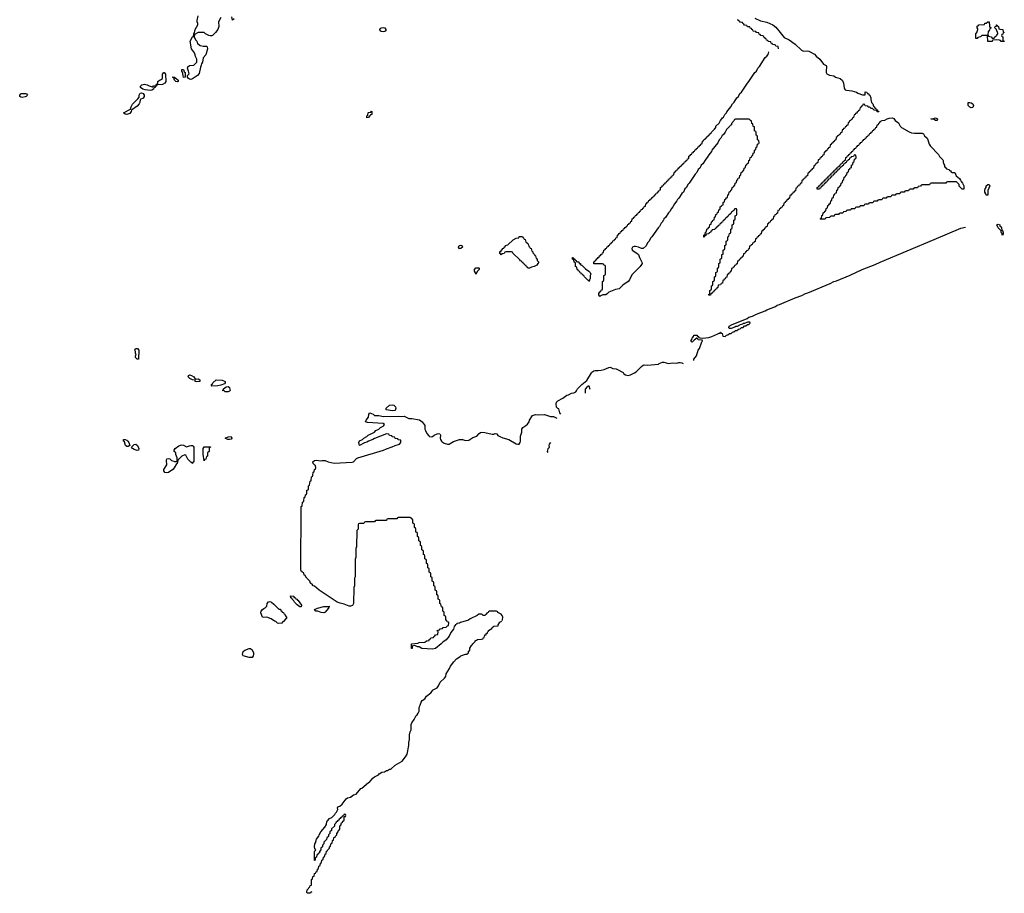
# Model space of a CAD drawing. Header units: inches. Extents: x 2710028 to 2964570, y 496606 to 722708.
# Tile 20 of 228: x 2762336 to 2775532, y 613726 to 625440. Entities that reach past the tile are written whole.
import ezdxf

# ---------------------------------------------------------------- set-up
doc = ezdxf.new("R2010")
doc.units = ezdxf.units.IN
doc.header["$MEASUREMENT"] = 0
for name, color, linetype in [('C7661', 7, 'Continuous'), ('C7662', 7, 'Continuous'), ('C7672', 7, 'Continuous')]:
    doc.layers.add(name, color=color, linetype=linetype)

msp = doc.modelspace()

# ---------------------------------------------------------------- linework, layer by layer
at = {"layer": 'C7661', "color": 6}
for points in [[(2768804, 617384), (2768808, 617392), (2768809, 617430), (2768802, 617450), (2768789, 617469), (2768746, 617490), (2768742, 617502), (2768727, 617507), (2768633, 617507), (2768618, 617502), (2768614, 617490), (2768597, 617483), (2768590, 617469), (2768578, 617462), (2768570, 617450), (2768548, 617450), (2768528, 617468), (2768490, 617469), (2768465, 617450), (2768373, 617407), (2768350, 617389), (2768242, 617358), (2768229, 617349), (2768194, 617346), (2768192, 617330), (2768172, 617328), (2768172, 617312), (2768158, 617302), (2768150, 617269), (2768116, 617224), (2768090, 617175), (2768050, 617125), (2768006, 617094), (2767984, 617070), (2767910, 617010), (2767870, 616998), (2767726, 617010), (2767690, 617029), (2767669, 617029), (2767650, 617042), (2767630, 617048), (2767598, 617042), (2767594, 617010), (2767586, 617010), (2767586, 617070), (2767670, 617082), (2767691, 617091), (2767767, 617093), (2767790, 617112), (2767822, 617118), (2767826, 617130), (2767842, 617138), (2767846, 617150), (2767882, 617158), (2767886, 617170), (2767902, 617178), (2767910, 617194), (2767942, 617198), (2767946, 617230), (2767942, 617242), (2767926, 617250), (2767962, 617258), (2767970, 617272), (2768002, 617278), (2768010, 617292), (2768050, 617294), (2768070, 617314), (2768082, 617318), (2768086, 617350), (2768082, 617362), (2768067, 617367), (2768062, 617382), (2768046, 617390), (2768046, 617430), (2768042, 617442), (2768026, 617450), (2768026, 617490), (2768022, 617502), (2768006, 617510), (2768006, 617550), (2768002, 617562), (2767987, 617567), (2767982, 617602), (2767966, 617610), (2767966, 617650), (2767962, 617662), (2767946, 617670), (2767946, 617710), (2767942, 617722), (2767926, 617730), (2767926, 617770), (2767922, 617782), (2767906, 617790), (2767906, 617830), (2767902, 617842), (2767886, 617850), (2767886, 617890), (2767882, 617902), (2767866, 617910), (2767866, 617950), (2767862, 617962), (2767846, 617970), (2767846, 618010), (2767842, 618022), (2767826, 618030), (2767826, 618070), (2767822, 618082), (2767806, 618090), (2767806, 618130), (2767802, 618142), (2767786, 618150), (2767786, 618190), (2767782, 618202), (2767766, 618210), (2767766, 618250), (2767762, 618262), (2767746, 618270), (2767746, 618310), (2767742, 618322), (2767726, 618330), (2767726, 618370), (2767722, 618382), (2767706, 618390), (2767706, 618430), (2767702, 618442), (2767686, 618450), (2767686, 618490), (2767682, 618502), (2767666, 618510), (2767666, 618550), (2767662, 618562), (2767646, 618570), (2767646, 618610), (2767642, 618622), (2767626, 618630), (2767626, 618670), (2767622, 618682), (2767606, 618690), (2767606, 618730), (2767602, 618742), (2767587, 618747), (2767582, 618762), (2767570, 618766), (2767410, 618766), (2767398, 618762), (2767390, 618746), (2767270, 618746), (2767258, 618742), (2767250, 618726), (2767110, 618726), (2767098, 618722), (2767090, 618706), (2766970, 618706), (2766958, 618702), (2766950, 618686), (2766890, 618686), (2766878, 618682), (2766874, 618670), (2766874, 618610), (2766854, 618590), (2766851, 618370), (2766842, 618350), (2766842, 618230), (2766833, 618207), (2766832, 618190), (2766831, 617970), (2766822, 617950), (2766822, 617850), (2766813, 617827), (2766811, 617610), (2766796, 617584), (2766770, 617574), (2766750, 617578), (2766685, 617605), (2766630, 617616), (2766591, 617631), (2766349, 617790), (2766285, 617845), (2766269, 617850), (2766262, 617862), (2766229, 617890), (2766228, 617908), (2766186, 617950), (2766182, 617962), (2766170, 617966), (2766166, 617986), (2766148, 617990), (2766142, 618022), (2766128, 618028), (2766122, 618042), (2766110, 618046), (2766106, 618070), (2766107, 618907), (2766110, 618914), (2766122, 618918), (2766128, 618972), (2766142, 618978), (2766146, 618990), (2766148, 619032), (2766162, 619038), (2766166, 619070), (2766182, 619078), (2766186, 619090), (2766186, 619130), (2766202, 619138), (2766206, 619150), (2766206, 619190), (2766222, 619198), (2766228, 619252), (2766242, 619258), (2766248, 619312), (2766262, 619318), (2766266, 619330), (2766268, 619372), (2766282, 619378), (2766286, 619410), (2766302, 619418), (2766306, 619430), (2766302, 619462), (2766290, 619466), (2766269, 619489), (2766264, 619510), (2766289, 619530), (2766310, 619532), (2766370, 619525), (2766390, 619530), (2766430, 619528), (2766470, 619512), (2766550, 619494), (2766790, 619506), (2766810, 619513), (2766850, 619554), (2766870, 619565), (2767210, 619670), (2767250, 619688), (2767329, 619711), (2767369, 619731), (2767426, 619750), (2767446, 619770), (2767442, 619802), (2767410, 619806), (2767402, 619822), (2767370, 619826), (2767362, 619842), (2767330, 619846), (2767322, 619862), (2767290, 619866), (2767282, 619882), (2767250, 619886), (2767090, 619824), (2767070, 619809), (2767010, 619789), (2766990, 619775), (2766955, 619765), (2766890, 619730), (2766881, 619770), (2766890, 619792), (2766929, 619811), (2766950, 619831), (2766989, 619851), (2767008, 619870), (2767089, 619911), (2767108, 619930), (2767150, 619951), (2767170, 619971), (2767206, 619990), (2767216, 620000)], [(2767764, 620000), (2767768, 619990), (2767768, 619950), (2767774, 619930), (2767792, 619890), (2767819, 619859), (2767830, 619850), (2767853, 619847), (2767870, 619850), (2767893, 619870), (2767930, 619888), (2767950, 619890), (2767965, 619885), (2767975, 619870), (2767972, 619830), (2767976, 619810), (2767989, 619789), (2767998, 619778), (2768024, 619764), (2768070, 619750), (2768090, 619750), (2768104, 619756), (2768150, 619782), (2768230, 619812), (2768270, 619810), (2768310, 619798), (2768356, 619804), (2768410, 619836), (2768464, 619856), (2768492, 619890), (2768510, 619904), (2768530, 619908), (2768570, 619906), (2768670, 619883), (2768690, 619882), (2768710, 619890), (2768730, 619887), (2768746, 619866), (2768770, 619850), (2768813, 619833), (2768890, 619813), (2768990, 619753), (2769010, 619747), (2769030, 619750), (2769044, 619770), (2769050, 619790), (2769050, 619854), (2769065, 619910), (2769067, 619950), (2769081, 619970), (2769119, 620000)], [(2769450, 619769), (2769431, 619750), (2769426, 619730), (2769431, 619709), (2769426, 619694), (2769414, 619686), (2769407, 619650), (2769416, 619636)], [(2766250, 613746), (2766238, 613742), (2766232, 613728), (2766210, 613726), (2766190, 613726), (2766183, 613743), (2766190, 613771), (2766226, 613814), (2766230, 613832), (2766246, 613834), (2766249, 613910), (2766262, 613918), (2766266, 613950), (2766282, 613958), (2766286, 613990), (2766302, 613998), (2766310, 614014), (2766322, 614018), (2766326, 614050), (2766342, 614058), (2766346, 614090), (2766362, 614098), (2766366, 614130), (2766382, 614138), (2766386, 614170), (2766402, 614178), (2766406, 614210), (2766422, 614218), (2766428, 614252), (2766442, 614258), (2766446, 614290), (2766462, 614298), (2766466, 614310), (2766486, 614330), (2766486, 614350), (2766502, 614358), (2766506, 614390), (2766522, 614398), (2766527, 614433), (2766542, 614438), (2766547, 614473), (2766562, 614478), (2766567, 614493), (2766586, 614510), (2766586, 614530), (2766606, 614550), (2766607, 614573), (2766622, 614578), (2766626, 614590), (2766626, 614630), (2766642, 614638), (2766647, 614673), (2766662, 614678), (2766667, 614693), (2766682, 614698), (2766686, 614710), (2766686, 614754), (2766702, 614758), (2766706, 614770), (2766702, 614782), (2766690, 614786), (2766678, 614782), (2766674, 614766), (2766658, 614762), (2766653, 614747), (2766638, 614742), (2766633, 614727), (2766618, 614722), (2766613, 614707), (2766598, 614702), (2766593, 614687), (2766578, 614682), (2766573, 614667), (2766554, 614650), (2766553, 614627), (2766514, 614590), (2766514, 614570), (2766494, 614550), (2766494, 614530), (2766474, 614510), (2766474, 614490), (2766454, 614470), (2766450, 614446), (2766414, 614410), (2766414, 614390), (2766394, 614370), (2766394, 614350), (2766374, 614330), (2766372, 614308), (2766353, 614287), (2766352, 614268), (2766338, 614262), (2766330, 614246), (2766318, 614242), (2766314, 614210), (2766298, 614202), (2766294, 614170), (2766286, 614166), (2766288, 614288), (2766290, 614294), (2766302, 614298), (2766306, 614310), (2766290, 614326), (2766286, 614350), (2766290, 614390), (2766299, 614401), (2766315, 614450), (2766346, 614494), (2766349, 614510), (2766373, 614550), (2766425, 614615), (2766447, 614650), (2766453, 614690), (2766460, 614700), (2766490, 614727), (2766519, 614741), (2766559, 614781), (2766570, 614802), (2766584, 614816), (2766598, 614850), (2766595, 614870), (2766609, 614890), (2766626, 614894), (2766659, 614921), (2766710, 614995), (2766730, 615007), (2766770, 615014), (2766810, 615046), (2766845, 615055), (2766910, 615130), (2766923, 615137), (2767009, 615210), (2767025, 615215), (2767070, 615270), (2767090, 615287), (2767144, 615316), (2767155, 615330), (2767190, 615350), (2767224, 615356), (2767250, 615371), (2767267, 615373), (2767290, 615391), (2767309, 615391), (2767370, 615446), (2767460, 615500), (2767506, 615554), (2767527, 615593), (2767550, 615710), (2767550, 615750), (2767561, 615790), (2767559, 615850), (2767570, 615892), (2767583, 615917), (2767582, 615990), (2767590, 616012), (2767624, 616056), (2767649, 616110), (2767662, 616118), (2767678, 616142), (2767689, 616170), (2767689, 616210), (2767694, 616230), (2767705, 616250), (2767715, 616290), (2767729, 616310), (2767767, 616333), (2767789, 616370), (2767845, 616415), (2767864, 616436), (2767870, 616451), (2767930, 616482), (2767949, 616510), (2767970, 616558), (2768030, 616610), (2768045, 616635), (2768053, 616670), (2768098, 616742), (2768109, 616770), (2768153, 616830), (2768189, 616870), (2768240, 616900), (2768250, 616911), (2768311, 616931), (2768329, 616931), (2768349, 616951), (2768350, 616971), (2768363, 616977), (2768369, 616991), (2768370, 617014), (2768389, 617050), (2768402, 617058), (2768410, 617072), (2768439, 617101), (2768442, 617110), (2768460, 617120), (2768470, 617130), (2768527, 617133), (2768542, 617138), (2768550, 617154), (2768562, 617158), (2768570, 617192), (2768586, 617194), (2768588, 617210), (2768606, 617214), (2768606, 617226), (2768618, 617242), (2768618, 617250), (2768663, 617277), (2768669, 617290), (2768690, 617306), (2768747, 617313), (2768747, 617327), (2768770, 617362), (2768796, 617376)]]:
    msp.add_lwpolyline(points, dxfattribs=at)
for points in [[(2765150, 619810), (2765126, 619810), (2765088, 619830), (2765130, 619846), (2765170, 619851), (2765181, 619830), (2765170, 619814)], [(2763790, 619715), (2763770, 619718), (2763755, 619730), (2763739, 619779), (2763726, 619790), (2763726, 619810), (2763750, 619811), (2763770, 619803), (2763786, 619790), (2763798, 619770), (2763810, 619729)], [(2763910, 619663), (2763870, 619675), (2763849, 619690), (2763835, 619710), (2763870, 619743), (2763891, 619750), (2763917, 619730), (2763932, 619690), (2763930, 619669)], [(2764570, 619711), (2764610, 619728), (2764630, 619731), (2764651, 619731), (2764662, 619722), (2764671, 619710), (2764671, 619510), (2764658, 619502), (2764653, 619487), (2764646, 619490), (2764642, 619502), (2764630, 619506), (2764590, 619546), (2764562, 619602), (2764550, 619606), (2764511, 619589), (2764470, 619546), (2764458, 619542), (2764445, 619490), (2764436, 619484), (2764406, 619430), (2764390, 619410), (2764330, 619370), (2764310, 619365), (2764282, 619370), (2764266, 619390), (2764268, 619410), (2764309, 619471), (2764305, 619535), (2764310, 619552), (2764330, 619556), (2764350, 619551), (2764370, 619531), (2764402, 619522), (2764410, 619514), (2764442, 619518), (2764447, 619533), (2764447, 619567), (2764429, 619609), (2764428, 619630), (2764408, 619650), (2764408, 619670), (2764418, 619690), (2764470, 619727), (2764490, 619735), (2764510, 619738), (2764530, 619733)], [(2764810, 619526), (2764795, 619615), (2764793, 619670), (2764797, 619690), (2764810, 619711), (2764892, 619712), (2764893, 619707), (2764878, 619702), (2764874, 619690), (2764874, 619650), (2764854, 619630), (2764852, 619588), (2764838, 619582), (2764832, 619548), (2764818, 619542)], [(2766090, 617569), (2766054, 617594), (2766018, 617630), (2766009, 617649), (2765986, 617670), (2765982, 617682), (2765970, 617686), (2765967, 617713), (2766010, 617711), (2766012, 617692), (2766030, 617691), (2766036, 617676), (2766050, 617671), (2766058, 617658), (2766070, 617651), (2766115, 617590), (2766110, 617569)], [(2765810, 617534), (2765830, 617534), (2765834, 617514), (2765851, 617511), (2765854, 617494), (2765872, 617490), (2765874, 617474), (2765891, 617471), (2765892, 617452), (2765912, 617430), (2765912, 617410), (2765898, 617402), (2765871, 617370), (2765857, 617363), (2765850, 617350), (2765810, 617344), (2765790, 617349), (2765769, 617369), (2765750, 617375), (2765705, 617405), (2765650, 617428), (2765610, 617426), (2765589, 617430), (2765570, 617486), (2765573, 617510), (2765590, 617530), (2765610, 617547), (2765627, 617553), (2765646, 617574), (2765653, 617610), (2765670, 617634), (2765690, 617639), (2765711, 617631), (2765744, 617604)], [(2766410, 617485), (2766378, 617490), (2766330, 617509), (2766306, 617510), (2766288, 617530), (2766326, 617550), (2766410, 617570), (2766492, 617570), (2766474, 617566), (2766476, 617550), (2766450, 617516), (2766430, 617495)], [(2765450, 616889), (2765410, 616889), (2765330, 616909), (2765324, 616930), (2765333, 616970), (2765352, 616988), (2765410, 617007), (2765431, 617010), (2765450, 616991), (2765471, 616950), (2765471, 616929), (2765465, 616910)]]:
    msp.add_lwpolyline(points, close=True, dxfattribs=at)
at = {"layer": 'C7662', "color": 6}
for points in [[(2765031, 625470), (2765001, 625410), (2765005, 625350), (2764991, 625310), (2764961, 625270), (2764918, 625230), (2764910, 625225), (2764890, 625224), (2764870, 625229), (2764826, 625250), (2764810, 625266), (2764730, 625266), (2764678, 625242), (2764674, 625210), (2764692, 625170), (2764712, 625150), (2764718, 625118), (2764730, 625114), (2764753, 625093), (2764795, 625085), (2764844, 625084), (2764850, 625074), (2764851, 625051), (2764830, 624970), (2764793, 624930), (2764785, 624870), (2764773, 624850), (2764770, 624830), (2764758, 624802), (2764741, 624719), (2764721, 624690), (2764650, 624647), (2764630, 624639), (2764610, 624644), (2764598, 624650), (2764586, 624670), (2764586, 624690), (2764606, 624714), (2764599, 624750), (2764584, 624790), (2764589, 624810), (2764610, 624827), (2764669, 624831), (2764708, 624872), (2764709, 624910), (2764690, 624946), (2764689, 624970), (2764677, 624997), (2764638, 625050), (2764619, 625150), (2764650, 625212), (2764666, 625214), (2764669, 625249), (2764678, 625262), (2764686, 625310), (2764724, 625370), (2764724, 625390), (2764714, 625410), (2764713, 625430), (2764727, 625490)], [(2765211, 625451), (2765190, 625435), (2765177, 625477)], [(2769590, 620150), (2769574, 620170), (2769562, 620222), (2769550, 620226), (2769530, 620246), (2769526, 620290), (2769530, 620310), (2769550, 620330), (2769616, 620364), (2769670, 620407), (2769690, 620411), (2769730, 620430), (2769762, 620438), (2769788, 620452), (2769797, 620463), (2769810, 620491), (2769869, 620550), (2769936, 620604), (2770000, 620704)], [(2769980, 620480), (2769970, 620526), (2769950, 620526), (2769945, 620515), (2769934, 620510), (2769925, 620495), (2769913, 620487), (2769913, 620433)], [(2767216, 620000), (2767226, 620010), (2767207, 620027), (2766997, 620037), (2766970, 620049), (2766979, 620070), (2767010, 620110), (2767017, 620150), (2767030, 620170), (2767072, 620150), (2767092, 620132), (2767149, 620131), (2767210, 620121), (2767410, 620124), (2767450, 620118), (2767490, 620124), (2767550, 620092), (2767590, 620093), (2767693, 620073), (2767728, 620050), (2767759, 620010), (2767764, 620000)], [(2769119, 620000), (2769142, 620018), (2769164, 620050), (2769170, 620071), (2769210, 620131), (2769250, 620148), (2769290, 620143), (2769370, 620148), (2769450, 620120), (2769490, 620119), (2769536, 620096)]]:
    msp.add_lwpolyline(points, dxfattribs=at)
for points in [[(2767210, 625275), (2767182, 625282), (2767168, 625290), (2767162, 625310), (2767174, 625326), (2767186, 625330), (2767210, 625335), (2767230, 625331), (2767245, 625310), (2767242, 625290), (2767230, 625282)], [(2764090, 624490), (2764018, 624498), (2763987, 624507), (2763953, 624530), (2763955, 624550), (2763972, 624568), (2764010, 624575), (2764045, 624565), (2764070, 624551), (2764110, 624538), (2764122, 624538), (2764130, 624551), (2764148, 624552), (2764162, 624558), (2764170, 624574), (2764182, 624578), (2764188, 624592), (2764189, 624610), (2764209, 624630), (2764225, 624635), (2764249, 624651), (2764249, 624710), (2764269, 624730), (2764272, 624730), (2764291, 624709), (2764296, 624610), (2764283, 624590), (2764250, 624570), (2764173, 624567), (2764170, 624549), (2764153, 624547), (2764151, 624530), (2764132, 624528), (2764130, 624509), (2764107, 624493)], [(2764530, 624666), (2764529, 624690), (2764516, 624736), (2764510, 624746), (2764510, 624771), (2764531, 624770), (2764541, 624741), (2764552, 624730), (2764554, 624670), (2764550, 624668)], [(2764450, 624605), (2764428, 624610), (2764410, 624628), (2764402, 624662), (2764390, 624666), (2764390, 624674), (2764414, 624670), (2764418, 624658), (2764430, 624654), (2764458, 624630), (2764462, 624610)], [(2762370, 624395), (2762350, 624401), (2762339, 624410), (2762336, 624430), (2762350, 624447), (2762358, 624450), (2762414, 624450), (2762426, 624446), (2762442, 624430), (2762422, 624410), (2762410, 624407)], [(2763770, 624169), (2763750, 624175), (2763726, 624190), (2763820, 624240), (2763830, 624271), (2763850, 624306), (2763921, 624379), (2763937, 624403), (2763938, 624430), (2763950, 624455), (2763970, 624461), (2763990, 624451), (2764002, 624430), (2764002, 624410), (2763990, 624389), (2763951, 624369), (2763948, 624330), (2763938, 624310), (2763910, 624282), (2763834, 624226), (2763830, 624209), (2763810, 624184)], [(2766990, 624126), (2766989, 624130), (2766989, 624151), (2767002, 624158), (2767006, 624190), (2767010, 624194), (2767042, 624198), (2767050, 624214), (2767054, 624210), (2767054, 624170), (2767038, 624162), (2767034, 624150), (2767018, 624142), (2767010, 624128)], [(2769170, 622109), (2769146, 622110), (2769142, 622122), (2769130, 622126), (2769122, 622142), (2769110, 622146), (2769102, 622162), (2769090, 622166), (2769082, 622182), (2769070, 622186), (2769062, 622202), (2769050, 622206), (2769040, 622220), (2768946, 622310), (2768942, 622322), (2768927, 622327), (2768850, 622326), (2768838, 622322), (2768830, 622306), (2768798, 622302), (2768790, 622288), (2768782, 622302), (2768770, 622306), (2768769, 622330), (2768787, 622333), (2768789, 622350), (2768802, 622358), (2768809, 622370), (2768823, 622377), (2768829, 622390), (2768843, 622397), (2768849, 622410), (2768878, 622422), (2768950, 622486), (2768990, 622511), (2769026, 622514), (2769030, 622531), (2769073, 622533), (2769078, 622518), (2769090, 622514), (2769098, 622498), (2769112, 622492), (2769118, 622458), (2769132, 622452), (2769138, 622438), (2769150, 622434), (2769158, 622398), (2769170, 622394), (2769178, 622378), (2769190, 622374), (2769198, 622338), (2769210, 622334), (2769213, 622313), (2769234, 622290), (2769238, 622278), (2769250, 622274), (2769258, 622238), (2769270, 622234), (2769273, 622213), (2769292, 622190), (2769282, 622170), (2769265, 622150), (2769230, 622130), (2769197, 622123)], [(2768230, 622369), (2768219, 622390), (2768227, 622410), (2768250, 622418), (2768263, 622410), (2768270, 622390), (2768250, 622373)], [(2769970, 621928), (2769962, 621942), (2769950, 621946), (2769906, 621990), (2769902, 622002), (2769886, 622010), (2769882, 622022), (2769866, 622030), (2769862, 622042), (2769847, 622047), (2769842, 622062), (2769827, 622067), (2769822, 622082), (2769806, 622090), (2769802, 622122), (2769786, 622130), (2769786, 622170), (2769782, 622182), (2769767, 622187), (2769762, 622222), (2769746, 622230), (2769747, 622253), (2769754, 622250), (2769758, 622238), (2769774, 622230), (2769778, 622218), (2769794, 622210), (2769798, 622198), (2769812, 622192), (2769830, 622191), (2769833, 622173), (2769851, 622170), (2769853, 622153), (2769872, 622150), (2769920, 622100), (2769962, 622070), (2769982, 622050), (2769991, 622030), (2769982, 622010), (2769982, 621970), (2769972, 621950)], [(2768450, 622029), (2768445, 622045), (2768430, 622068), (2768430, 622091), (2768450, 622111), (2768490, 622114), (2768494, 622110), (2768492, 622090), (2768472, 622070)], [(2763930, 620889), (2763909, 620889), (2763889, 620910), (2763889, 620930), (2763898, 620958), (2763890, 620966), (2763889, 620989), (2763878, 621010), (2763890, 621031), (2763914, 621030), (2763934, 621010)], [(2764698, 620618), (2764730, 620625), (2764751, 620611), (2764750, 620589), (2764710, 620584), (2764689, 620590), (2764688, 620608), (2764650, 620610), (2764615, 620630), (2764594, 620650), (2764599, 620670), (2764610, 620677), (2764638, 620670), (2764671, 620650), (2764678, 620638), (2764692, 620630)], [(2764910, 620528), (2764906, 620530), (2764906, 620550), (2764922, 620558), (2764926, 620570), (2764969, 620611), (2765050, 620607), (2765090, 620590), (2765091, 620569), (2765081, 620559), (2765030, 620539), (2764990, 620529)], [(2765130, 620449), (2765089, 620449), (2765070, 620466), (2765050, 620466), (2765048, 620470), (2765067, 620473), (2765069, 620490), (2765104, 620516), (2765130, 620521), (2765146, 620510), (2765150, 620502), (2765155, 620470), (2765150, 620458)], [(2767330, 620197), (2767250, 620209), (2767246, 620210), (2767246, 620230), (2767290, 620271), (2767330, 620275), (2767351, 620270), (2767373, 620250), (2767379, 620230), (2767370, 620202)]]:
    msp.add_lwpolyline(points, close=True, dxfattribs=at)
at = {"layer": 'C7672', "color": 6}
for points in [[(2772190, 625460), (2772265, 625425), (2772350, 625408), (2772430, 625370), (2772470, 625339), (2772528, 625270), (2772544, 625244), (2772583, 625203), (2772650, 625170), (2772727, 625110), (2772812, 625032), (2772839, 625019), (2772890, 625024), (2772910, 625019), (2772990, 624976), (2773011, 624950), (2773061, 624910), (2773110, 624842), (2773144, 624824), (2773150, 624814), (2773144, 624750), (2773145, 624730), (2773153, 624713), (2773190, 624696), (2773247, 624687), (2773270, 624671), (2773330, 624652), (2773364, 624624), (2773379, 624590), (2773386, 624526), (2773391, 624511), (2773401, 624501), (2773415, 624495), (2773490, 624487), (2773550, 624470), (2773570, 624456), (2773630, 624431), (2773666, 624434), (2773669, 624471), (2773691, 624470), (2773692, 624452), (2773710, 624451), (2773718, 624438), (2773731, 624430), (2773745, 624390), (2773743, 624370), (2773751, 624331), (2773771, 624310), (2773780, 624280), (2773790, 624271), (2773797, 624257), (2773811, 624250), (2773813, 624233), (2773831, 624230), (2773833, 624213), (2773851, 624210), (2773850, 624206), (2773830, 624206), (2773822, 624222), (2773790, 624226), (2773767, 624247), (2773748, 624248), (2773730, 624266), (2773707, 624267), (2773702, 624282), (2773667, 624287), (2773662, 624302), (2773650, 624306), (2773638, 624302), (2773633, 624287), (2773618, 624282), (2773613, 624267), (2773598, 624262), (2773593, 624227), (2773578, 624222), (2773573, 624207), (2773558, 624202), (2773553, 624187), (2773538, 624182), (2773533, 624167), (2773518, 624162), (2773513, 624127), (2773498, 624122), (2773493, 624107), (2773478, 624102), (2773473, 624087), (2773458, 624082), (2773453, 624067), (2773438, 624062), (2773433, 624027), (2773418, 624022), (2773413, 624007), (2773398, 624002), (2773393, 623987), (2773378, 623982), (2773373, 623967), (2773358, 623962), (2773353, 623927), (2773338, 623922), (2773333, 623907), (2773318, 623902), (2773313, 623887), (2773298, 623882), (2773293, 623867), (2773278, 623862), (2773273, 623827), (2773258, 623822), (2773253, 623807), (2773238, 623802), (2773233, 623787), (2773218, 623782), (2773213, 623767), (2773198, 623762), (2773193, 623727), (2773178, 623722), (2773173, 623707), (2773158, 623702), (2773153, 623687), (2773138, 623682), (2773133, 623667), (2773118, 623662), (2773113, 623627), (2773098, 623622), (2773093, 623607), (2773078, 623602), (2773073, 623587), (2773058, 623582), (2773053, 623567), (2773038, 623562), (2773033, 623527), (2773018, 623522), (2773013, 623507), (2772998, 623502), (2772993, 623487), (2772978, 623482), (2772973, 623447), (2772958, 623442), (2772953, 623427), (2772938, 623422), (2772933, 623407), (2772918, 623402), (2772913, 623387), (2772898, 623382), (2772893, 623347), (2772878, 623342), (2772873, 623327), (2772858, 623322), (2772853, 623307), (2772838, 623302), (2772833, 623287), (2772818, 623282), (2772813, 623247), (2772798, 623242), (2772793, 623227), (2772778, 623222), (2772773, 623207), (2772758, 623202), (2772753, 623187), (2772738, 623182), (2772733, 623147), (2772718, 623142), (2772713, 623127), (2772698, 623122), (2772693, 623107), (2772678, 623102), (2772673, 623087), (2772658, 623082), (2772653, 623047), (2772638, 623042), (2772633, 623027), (2772618, 623022), (2772613, 623007), (2772598, 623002), (2772593, 622987), (2772578, 622982), (2772573, 622947), (2772558, 622942), (2772553, 622927), (2772538, 622922), (2772533, 622907), (2772518, 622902), (2772513, 622887), (2772498, 622882), (2772493, 622847), (2772478, 622842), (2772473, 622827), (2772458, 622822), (2772453, 622807), (2772438, 622802), (2772433, 622767), (2772418, 622762), (2772413, 622747), (2772398, 622742), (2772393, 622727), (2772378, 622722), (2772373, 622707), (2772358, 622702), (2772353, 622667), (2772338, 622662), (2772333, 622647), (2772318, 622642), (2772313, 622627), (2772298, 622622), (2772293, 622607), (2772278, 622602), (2772273, 622567), (2772258, 622562), (2772253, 622547), (2772238, 622542), (2772233, 622527), (2772218, 622522), (2772213, 622507), (2772198, 622502), (2772193, 622467), (2772178, 622462), (2772173, 622447), (2772158, 622442), (2772153, 622427), (2772138, 622422), (2772133, 622407), (2772118, 622402), (2772113, 622367), (2772098, 622362), (2772093, 622347), (2772078, 622342), (2772073, 622327), (2772058, 622322), (2772053, 622307), (2772038, 622302), (2772033, 622267), (2772018, 622262), (2772013, 622247), (2771998, 622242), (2771993, 622227), (2771978, 622222), (2771973, 622207), (2771958, 622202), (2771953, 622167), (2771938, 622162), (2771933, 622147), (2771918, 622142), (2771913, 622127), (2771898, 622122), (2771893, 622107), (2771878, 622102), (2771873, 622067), (2771858, 622062), (2771853, 622047), (2771838, 622042), (2771833, 622027), (2771818, 622022), (2771813, 621987), (2771798, 621982), (2771793, 621967), (2771778, 621962), (2771773, 621947), (2771758, 621942), (2771753, 621907), (2771738, 621902), (2771730, 621886), (2771698, 621882), (2771693, 621847), (2771678, 621842), (2771673, 621827), (2771658, 621822), (2771653, 621807), (2771638, 621802), (2771633, 621787), (2771618, 621782), (2771613, 621767), (2771598, 621762), (2771593, 621747), (2771570, 621746), (2771567, 621753), (2771582, 621758), (2771586, 621770), (2771586, 621810), (2771602, 621818), (2771606, 621830), (2771606, 621870), (2771622, 621878), (2771626, 621890), (2771626, 621930), (2771642, 621938), (2771646, 621950), (2771646, 621990), (2771662, 621998), (2771666, 622010), (2771666, 622050), (2771682, 622058), (2771686, 622070), (2771686, 622110), (2771702, 622118), (2771706, 622130), (2771706, 622170), (2771722, 622178), (2771726, 622190), (2771726, 622230), (2771742, 622238), (2771746, 622250), (2771746, 622290), (2771762, 622298), (2771766, 622310), (2771766, 622350), (2771782, 622358), (2771786, 622370), (2771786, 622410), (2771802, 622418), (2771806, 622430), (2771806, 622470), (2771822, 622478), (2771826, 622490), (2771826, 622530), (2771842, 622538), (2771847, 622573), (2771862, 622578), (2771866, 622590), (2771866, 622630), (2771882, 622638), (2771886, 622650), (2771886, 622690), (2771902, 622698), (2771906, 622710), (2771906, 622750), (2771922, 622758), (2771926, 622770), (2771926, 622810), (2771942, 622818), (2771946, 622830), (2771946, 622890), (2771942, 622902), (2771930, 622906), (2771918, 622902), (2771913, 622887), (2771898, 622882), (2771893, 622867), (2771878, 622862), (2771873, 622847), (2771858, 622842), (2771853, 622827), (2771838, 622822), (2771833, 622807), (2771818, 622802), (2771813, 622787), (2771798, 622782), (2771793, 622767), (2771778, 622762), (2771773, 622747), (2771758, 622742), (2771753, 622727), (2771738, 622722), (2771733, 622707), (2771718, 622702), (2771713, 622687), (2771698, 622682), (2771693, 622667), (2771678, 622662), (2771673, 622647), (2771658, 622642), (2771653, 622627), (2771618, 622622), (2771613, 622607), (2771598, 622602), (2771593, 622587), (2771578, 622582), (2771573, 622567), (2771538, 622562), (2771533, 622547), (2771518, 622542), (2771510, 622526), (2771506, 622526), (2771506, 622550), (2771522, 622558), (2771527, 622593), (2771542, 622598), (2771546, 622630), (2771562, 622638), (2771567, 622653), (2771582, 622658), (2771587, 622693), (2771602, 622698), (2771606, 622730), (2771622, 622738), (2771627, 622753), (2771642, 622758), (2771646, 622790), (2771662, 622798), (2771666, 622830), (2771682, 622838), (2771687, 622853), (2771702, 622858), (2771706, 622890), (2771722, 622898), (2771726, 622930), (2771742, 622938), (2771747, 622953), (2771762, 622958), (2771766, 622990), (2771782, 622998), (2771786, 623030), (2771802, 623038), (2771807, 623053), (2771822, 623058), (2771826, 623090), (2771842, 623098), (2771846, 623130), (2771862, 623138), (2771867, 623153), (2771882, 623158), (2771886, 623190), (2771902, 623198), (2771907, 623213), (2771922, 623218), (2771926, 623250), (2771942, 623258), (2771946, 623290), (2771962, 623298), (2771967, 623313), (2771982, 623318), (2771986, 623350), (2772002, 623358), (2772006, 623390), (2772022, 623398), (2772027, 623413), (2772042, 623418), (2772046, 623450), (2772062, 623458), (2772066, 623490), (2772082, 623498), (2772087, 623513), (2772102, 623518), (2772106, 623550), (2772122, 623558), (2772126, 623590), (2772142, 623598), (2772147, 623613), (2772162, 623618), (2772166, 623650), (2772182, 623658), (2772186, 623690), (2772202, 623698), (2772206, 623730), (2772222, 623738), (2772226, 623770), (2772242, 623778), (2772246, 623790), (2772242, 623822), (2772226, 623830), (2772226, 623870), (2772222, 623882), (2772206, 623890), (2772206, 623930), (2772202, 623942), (2772186, 623950), (2772186, 623990), (2772182, 624002), (2772167, 624007), (2772162, 624042), (2772147, 624047), (2772142, 624082), (2772127, 624087), (2772122, 624102), (2772110, 624106), (2771930, 624106), (2771918, 624102), (2771913, 624087), (2771874, 624050), (2771874, 624030), (2771858, 624022), (2771854, 624010), (2771810, 623966), (2771792, 623930), (2771780, 623920), (2771765, 623895), (2771750, 623886), (2771732, 623850), (2771712, 623830), (2771691, 623789), (2771611, 623689), (2771606, 623674), (2771590, 623648), (2771571, 623629), (2771551, 623590), (2771531, 623570), (2771490, 623508), (2771471, 623489), (2771466, 623474), (2771450, 623448), (2771431, 623429), (2771411, 623389), (2771391, 623370), (2771310, 623248), (2771291, 623229), (2771271, 623189), (2771251, 623170), (2771231, 623129), (2771211, 623110), (2771170, 623048), (2771151, 623029), (2771145, 623010), (2771111, 622969), (2771091, 622929), (2771071, 622910), (2771051, 622870), (2771031, 622850), (2770990, 622788), (2770971, 622769), (2770966, 622754), (2770956, 622744), (2770951, 622729), (2770931, 622710), (2770911, 622669), (2770891, 622650), (2770810, 622528), (2770791, 622509), (2770771, 622469), (2770751, 622450), (2770730, 622409), (2770690, 622370), (2770670, 622370), (2770629, 622389), (2770590, 622400), (2770570, 622399), (2770550, 622390), (2770540, 622370), (2770543, 622350), (2770607, 622310), (2770628, 622290), (2770644, 622250), (2770676, 622190), (2770679, 622170), (2770650, 622130), (2770541, 622018), (2770510, 621950), (2770490, 621930), (2770419, 621881), (2770371, 621830), (2770320, 621820), (2770234, 621786), (2770210, 621762), (2770190, 621750), (2770150, 621749), (2770121, 621739), (2770109, 621730), (2770098, 621750), (2770098, 621770), (2770110, 621792), (2770126, 621794), (2770130, 621814), (2770142, 621818), (2770146, 621830), (2770146, 621930), (2770162, 621938), (2770166, 621950), (2770166, 622010), (2770182, 622018), (2770186, 622030), (2770186, 622130), (2770182, 622142), (2770167, 622147), (2770162, 622162), (2770147, 622167), (2770030, 622166), (2770030, 622194), (2770042, 622198), (2770048, 622212), (2770062, 622218), (2770070, 622234), (2770082, 622238), (2770087, 622253), (2770102, 622258), (2770107, 622273), (2770122, 622278), (2770127, 622293), (2770142, 622298), (2770147, 622313), (2770162, 622318), (2770166, 622350), (2770182, 622358), (2770190, 622374), (2770202, 622378), (2770210, 622394), (2770222, 622398), (2770230, 622414), (2770242, 622418), (2770250, 622434), (2770262, 622438), (2770267, 622453), (2770282, 622458), (2770287, 622473), (2770302, 622478), (2770307, 622493), (2770322, 622498), (2770327, 622513), (2770342, 622518), (2770346, 622550), (2770362, 622558), (2770370, 622574), (2770382, 622578), (2770390, 622594), (2770402, 622598), (2770410, 622614), (2770422, 622618), (2770430, 622634), (2770442, 622638), (2770450, 622654), (2770462, 622658), (2770467, 622673), (2770482, 622678), (2770487, 622693), (2770502, 622698), (2770507, 622713), (2770522, 622718), (2770527, 622733), (2770542, 622738), (2770546, 622770), (2770562, 622778), (2770570, 622794), (2770582, 622798), (2770590, 622814), (2770602, 622818), (2770610, 622834), (2770622, 622838), (2770630, 622854), (2770642, 622858), (2770647, 622873), (2770662, 622878), (2770667, 622893), (2770682, 622898), (2770687, 622913), (2770702, 622918), (2770707, 622933), (2770722, 622938), (2770726, 622970), (2770742, 622978), (2770750, 622994), (2770762, 622998), (2770770, 623014), (2770782, 623018), (2770790, 623034), (2770802, 623038), (2770810, 623054), (2770822, 623058), (2770830, 623074), (2770842, 623078), (2770847, 623093), (2770862, 623098), (2770867, 623113), (2770882, 623118), (2770887, 623133), (2770902, 623138), (2770907, 623153), (2770922, 623158), (2770926, 623190), (2770942, 623198), (2770950, 623214), (2770962, 623218), (2770970, 623234), (2770982, 623238), (2770990, 623254), (2771002, 623258), (2771010, 623274), (2771022, 623278), (2771027, 623293), (2771042, 623298), (2771047, 623313), (2771062, 623318), (2771067, 623333), (2771082, 623338), (2771087, 623353), (2771102, 623358), (2771106, 623390), (2771122, 623398), (2771130, 623414), (2771142, 623418), (2771150, 623434), (2771162, 623438), (2771170, 623454), (2771182, 623458), (2771190, 623474), (2771202, 623478), (2771210, 623494), (2771222, 623498), (2771227, 623513), (2771242, 623518), (2771247, 623533), (2771262, 623538), (2771267, 623553), (2771282, 623558), (2771287, 623573), (2771302, 623578), (2771306, 623610), (2771322, 623618), (2771330, 623634), (2771342, 623638), (2771350, 623654), (2771362, 623658), (2771370, 623674), (2771382, 623678), (2771390, 623694), (2771402, 623698), (2771407, 623713), (2771422, 623718), (2771427, 623733), (2771442, 623738), (2771447, 623753), (2771462, 623758), (2771467, 623773), (2771482, 623778), (2771486, 623810), (2771502, 623818), (2771506, 623830), (2771522, 623838), (2771526, 623850), (2771542, 623858), (2771546, 623870), (2771562, 623878), (2771566, 623890), (2771582, 623898), (2771586, 623910), (2771602, 623918), (2771606, 623930), (2771650, 623974), (2771655, 623985), (2771666, 623990), (2771666, 624010), (2771710, 624054), (2771728, 624090), (2771748, 624110), (2771755, 624125), (2771770, 624134), (2771788, 624170), (2771808, 624190), (2771815, 624205), (2771848, 624250), (2771868, 624270), (2771889, 624311), (2771910, 624332), (2771949, 624391), (2771969, 624411), (2771989, 624450), (2772009, 624470), (2772089, 624591), (2772109, 624610), (2772189, 624731), (2772209, 624750), (2772229, 624791), (2772249, 624811), (2772329, 624931), (2772349, 624950), (2772365, 624975), (2772375, 625010)], [(2772506, 625050), (2772502, 625082), (2772470, 625086), (2772462, 625102), (2772427, 625107), (2772422, 625122), (2772407, 625127), (2772402, 625142), (2772367, 625147), (2772362, 625162), (2772347, 625167), (2772342, 625182), (2772327, 625187), (2772322, 625202), (2772307, 625207), (2772302, 625222), (2772270, 625226), (2772262, 625242), (2772247, 625247), (2772242, 625262), (2772210, 625266), (2772202, 625282), (2772167, 625287), (2772162, 625302), (2772147, 625307), (2772142, 625322), (2772127, 625327), (2772122, 625342), (2772090, 625346), (2772082, 625362), (2772050, 625366), (2772042, 625382), (2772026, 625390), (2772022, 625402), (2771990, 625406), (2771982, 625422), (2771967, 625427), (2771962, 625442)], [(2771369, 620870), (2771369, 620890), (2771389, 620910), (2771405, 620935), (2771430, 621010), (2771445, 621030), (2771478, 621122), (2771486, 621130), (2771482, 621142), (2771430, 621148), (2771426, 621166), (2771410, 621168), (2771375, 621145), (2771350, 621115), (2771340, 621120), (2771329, 621130), (2771346, 621154), (2771350, 621171), (2771365, 621190), (2771370, 621212), (2771412, 621212), (2771418, 621198), (2771434, 621190), (2771438, 621178), (2771453, 621173), (2771491, 621171), (2771570, 621180), (2771610, 621192), (2771694, 621226), (2771710, 621238), (2771722, 621238), (2771730, 621251), (2771734, 621250), (2771738, 621238), (2771750, 621234), (2771758, 621198), (2771790, 621194), (2771808, 621212), (2771827, 621213), (2771849, 621231), (2771870, 621234), (2771888, 621252), (2771907, 621253), (2771928, 621272), (2771947, 621273), (2771968, 621292), (2771990, 621294), (2772010, 621314), (2772030, 621314), (2772050, 621334), (2772070, 621334), (2772090, 621354), (2772110, 621354), (2772126, 621370), (2772122, 621382), (2772090, 621386), (2772050, 621366), (2772030, 621366), (2772022, 621358), (2771994, 621350), (2771952, 621328), (2771933, 621327), (2771922, 621318), (2771870, 621298), (2771850, 621298), (2771842, 621310), (2771845, 621330), (2771878, 621350), (2772085, 621435), (2772109, 621450), (2772156, 621464), (2772209, 621490), (2772325, 621535), (2772350, 621550), (2772465, 621595), (2772489, 621610), (2772521, 621619), (2772730, 621710), (2772817, 621743), (2772869, 621770), (2772901, 621779), (2773196, 621904), (2773249, 621930), (2773281, 621939), (2773464, 622016), (2773629, 622090), (2773802, 622158), (2773870, 622190), (2774590, 622491), (2774770, 622570), (2774950, 622645), (2775010, 622658)], [(2770000, 620704), (2770006, 620714), (2770030, 620733), (2770050, 620738), (2770090, 620735), (2770130, 620742), (2770170, 620750), (2770230, 620777), (2770250, 620779), (2770284, 620764), (2770330, 620758), (2770350, 620750), (2770423, 620710), (2770431, 620691), (2770457, 620677), (2770490, 620671), (2770522, 620678), (2770577, 620703), (2770600, 620720), (2770669, 620790), (2770690, 620806), (2770706, 620810), (2770750, 620807), (2770898, 620822), (2770908, 620830), (2770950, 620846), (2770970, 620846), (2771030, 620831), (2771083, 620837), (2771145, 620835), (2771170, 620843), (2771190, 620842), (2771210, 620838), (2771228, 620828)]]:
    msp.add_lwpolyline(points, dxfattribs=at)
for points in [[(2775370, 625194), (2775390, 625194), (2775402, 625198), (2775406, 625210), (2775422, 625218), (2775426, 625230), (2775446, 625250), (2775442, 625282), (2775430, 625286), (2775428, 625308), (2775406, 625330), (2775408, 625350), (2775426, 625354), (2775428, 625370), (2775434, 625370), (2775438, 625358), (2775452, 625350), (2775458, 625318), (2775473, 625313), (2775514, 625310), (2775518, 625278), (2775532, 625270), (2775518, 625262), (2775513, 625247), (2775498, 625242), (2775494, 625230), (2775498, 625218), (2775512, 625212), (2775514, 625170), (2775518, 625158), (2775532, 625150), (2775530, 625146), (2775490, 625148), (2775482, 625162), (2775467, 625167), (2775430, 625169), (2775374, 625166), (2775370, 625149), (2775310, 625149), (2775306, 625226), (2775288, 625228), (2775233, 625227), (2775214, 625210), (2775178, 625202), (2775170, 625186), (2775150, 625188), (2775149, 625250), (2775162, 625270), (2775178, 625310), (2775178, 625318), (2775168, 625330), (2775167, 625353), (2775182, 625358), (2775189, 625371), (2775266, 625374), (2775270, 625392), (2775287, 625393), (2775310, 625411), (2775330, 625412), (2775333, 625353), (2775338, 625338), (2775354, 625330), (2775338, 625322), (2775330, 625288), (2775314, 625286), (2775313, 625233), (2775318, 625218), (2775354, 625210)], [(2775090, 624257), (2775070, 624269), (2775049, 624289), (2775049, 624331), (2775070, 624331), (2775090, 624326), (2775110, 624311), (2775117, 624290), (2775110, 624264)], [(2774330, 623919), (2774430, 623920), (2774447, 623910), (2774464, 623884), (2774498, 623850), (2774508, 623830), (2774524, 623770), (2774542, 623742), (2774651, 623631), (2774664, 623604), (2774710, 623562), (2774714, 623550), (2774711, 623530), (2774721, 623501), (2774731, 623490), (2774732, 623472), (2774738, 623458), (2774750, 623454), (2774758, 623438), (2774794, 623430), (2774798, 623418), (2774810, 623414), (2774818, 623398), (2774832, 623392), (2774870, 623390), (2774885, 623345), (2774930, 623310), (2774947, 623290), (2774954, 623270), (2774970, 623250), (2774991, 623210), (2774990, 623166), (2774968, 623168), (2774927, 623207), (2774926, 623230), (2774890, 623266), (2774770, 623266), (2774758, 623262), (2774750, 623246), (2774550, 623246), (2774538, 623242), (2774530, 623226), (2774430, 623226), (2774418, 623222), (2774410, 623206), (2774378, 623202), (2774370, 623186), (2774330, 623186), (2774318, 623182), (2774310, 623166), (2774270, 623166), (2774258, 623162), (2774250, 623146), (2774210, 623146), (2774198, 623142), (2774190, 623126), (2774150, 623126), (2774138, 623122), (2774130, 623106), (2774090, 623106), (2774078, 623102), (2774070, 623086), (2774030, 623086), (2774018, 623082), (2774010, 623066), (2773970, 623066), (2773958, 623062), (2773950, 623046), (2773910, 623046), (2773898, 623042), (2773890, 623026), (2773850, 623026), (2773838, 623022), (2773830, 623006), (2773790, 623006), (2773778, 623002), (2773770, 622986), (2773730, 622986), (2773718, 622982), (2773710, 622966), (2773670, 622966), (2773658, 622962), (2773650, 622946), (2773610, 622946), (2773598, 622942), (2773590, 622926), (2773550, 622926), (2773538, 622922), (2773530, 622906), (2773490, 622906), (2773478, 622902), (2773470, 622886), (2773430, 622886), (2773418, 622882), (2773413, 622867), (2773378, 622862), (2773370, 622846), (2773330, 622846), (2773318, 622842), (2773310, 622826), (2773270, 622826), (2773258, 622822), (2773250, 622806), (2773210, 622806), (2773198, 622802), (2773193, 622787), (2773138, 622782), (2773130, 622766), (2773070, 622766), (2773066, 622770), (2773082, 622778), (2773087, 622813), (2773102, 622818), (2773106, 622850), (2773122, 622858), (2773127, 622873), (2773142, 622878), (2773146, 622910), (2773162, 622918), (2773166, 622950), (2773182, 622958), (2773187, 622973), (2773202, 622978), (2773206, 623010), (2773222, 623018), (2773226, 623050), (2773242, 623058), (2773246, 623090), (2773262, 623098), (2773267, 623113), (2773282, 623118), (2773287, 623153), (2773302, 623158), (2773306, 623190), (2773322, 623198), (2773327, 623213), (2773342, 623218), (2773346, 623250), (2773362, 623258), (2773366, 623290), (2773382, 623298), (2773386, 623330), (2773402, 623338), (2773407, 623353), (2773422, 623358), (2773426, 623390), (2773442, 623398), (2773447, 623433), (2773462, 623438), (2773467, 623453), (2773482, 623458), (2773486, 623490), (2773502, 623498), (2773506, 623530), (2773522, 623538), (2773526, 623570), (2773542, 623578), (2773546, 623590), (2773542, 623622), (2773530, 623626), (2773518, 623622), (2773510, 623606), (2773478, 623602), (2773473, 623587), (2773458, 623582), (2773453, 623567), (2773438, 623562), (2773433, 623547), (2773418, 623542), (2773413, 623527), (2773398, 623522), (2773393, 623507), (2773378, 623502), (2773373, 623487), (2773358, 623482), (2773353, 623467), (2773338, 623462), (2773333, 623447), (2773318, 623442), (2773313, 623427), (2773298, 623422), (2773293, 623407), (2773278, 623402), (2773273, 623387), (2773258, 623382), (2773253, 623367), (2773238, 623362), (2773233, 623347), (2773218, 623342), (2773213, 623327), (2773198, 623322), (2773193, 623307), (2773178, 623302), (2773173, 623287), (2773158, 623282), (2773153, 623267), (2773138, 623262), (2773133, 623247), (2773118, 623242), (2773113, 623227), (2773098, 623222), (2773093, 623207), (2773078, 623202), (2773073, 623187), (2773058, 623182), (2773053, 623167), (2773026, 623166), (2773026, 623190), (2773042, 623198), (2773050, 623214), (2773062, 623218), (2773070, 623234), (2773082, 623238), (2773090, 623254), (2773102, 623258), (2773110, 623274), (2773122, 623278), (2773130, 623294), (2773142, 623298), (2773150, 623314), (2773162, 623318), (2773170, 623334), (2773182, 623338), (2773190, 623354), (2773202, 623358), (2773210, 623374), (2773222, 623378), (2773230, 623394), (2773242, 623398), (2773250, 623414), (2773262, 623418), (2773270, 623434), (2773282, 623438), (2773290, 623454), (2773302, 623458), (2773310, 623474), (2773322, 623478), (2773330, 623494), (2773342, 623498), (2773350, 623514), (2773362, 623518), (2773370, 623534), (2773382, 623538), (2773387, 623553), (2773402, 623558), (2773406, 623590), (2773422, 623598), (2773430, 623614), (2773442, 623618), (2773450, 623634), (2773462, 623638), (2773470, 623654), (2773482, 623658), (2773490, 623674), (2773502, 623678), (2773510, 623694), (2773522, 623698), (2773530, 623714), (2773542, 623718), (2773550, 623734), (2773562, 623738), (2773570, 623754), (2773582, 623758), (2773590, 623774), (2773602, 623778), (2773610, 623794), (2773622, 623798), (2773630, 623814), (2773642, 623818), (2773650, 623834), (2773662, 623838), (2773670, 623854), (2773682, 623858), (2773686, 623870), (2773702, 623878), (2773710, 623894), (2773722, 623898), (2773730, 623914), (2773742, 623918), (2773750, 623934), (2773762, 623938), (2773770, 623954), (2773782, 623958), (2773790, 623974), (2773802, 623978), (2773810, 623994), (2773822, 623998), (2773828, 624030), (2773846, 624034), (2773850, 624054), (2773862, 624058), (2773866, 624070), (2773882, 624078), (2773886, 624090), (2773930, 624091), (2773962, 624110), (2773990, 624119), (2774030, 624125), (2774050, 624116), (2774069, 624089), (2774115, 624055), (2774137, 624010), (2774153, 623993), (2774256, 623936), (2774290, 623923)], [(2774630, 624089), (2774610, 624089), (2774590, 624102), (2774549, 624110), (2774569, 624111), (2774610, 624125), (2774638, 624110)], [(2775310, 623086), (2775290, 623089), (2775286, 623106), (2775270, 623128), (2775269, 623150), (2775275, 623170), (2775289, 623190), (2775290, 623214), (2775310, 623232), (2775328, 623232), (2775338, 623210), (2775311, 623150)], [(2775510, 622548), (2775498, 622578), (2775490, 622586), (2775488, 622608), (2775450, 622648), (2775430, 622691), (2775450, 622699), (2775470, 622691), (2775474, 622674), (2775490, 622662), (2775496, 622650), (2775498, 622618), (2775511, 622609), (2775516, 622570)]]:
    msp.add_lwpolyline(points, close=True, dxfattribs=at)

doc.saveas('drawing.dxf')
